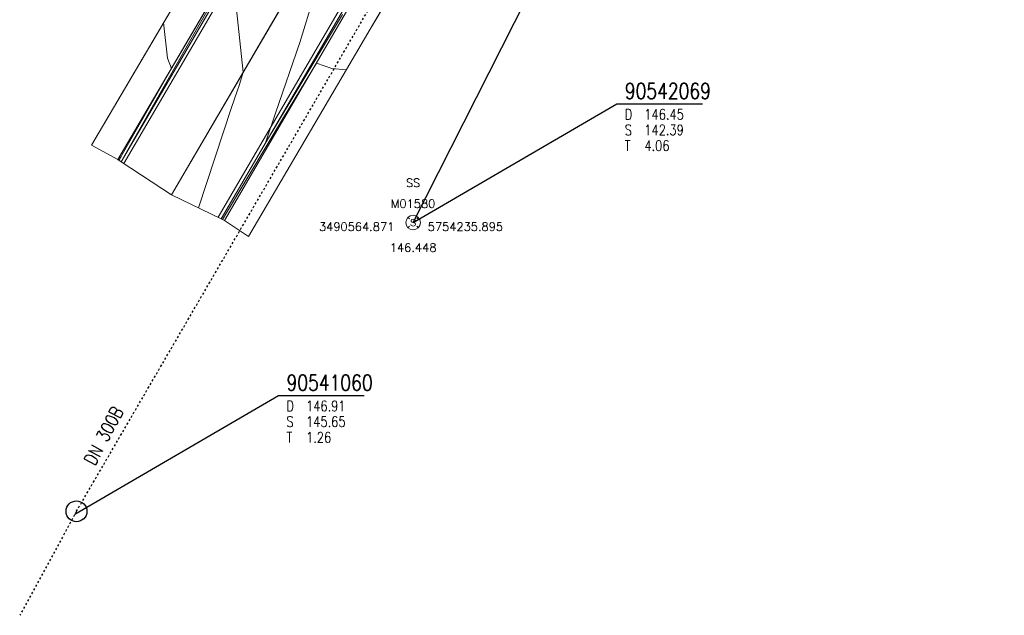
# Model space of a CAD drawing. Header units: metres. Extents: x 3490449 to 3490968, y 5754217 to 5754743.
# Tile 11 of 212: x 3490546 to 3490593, y 5754217 to 5754246. Entities that reach past the tile are written whole.
import ezdxf
from ezdxf.enums import TextEntityAlignment as Align

# ---------------------------------------------------------------- set-up
doc = ezdxf.new("R2010")
doc.units = ezdxf.units.M
doc.header["$LTSCALE"] = 0.25
doc.linetypes.add('Kartierung-07$0$AUSGEZOGEN', pattern=[0])
doc.linetypes.add('Kartierung-07$0$STRICHLINIE', pattern=[19.05, 12.7, -6.35])
for name, color, linetype, lineweight, true_color in [('Kartierung-07$0$$BRUCH', 7, 'Continuous', 18, 0x82563a), ('Kartierung-07$0$$HOEHEN_Haupt', 7, 'Continuous', 18, 0x82563a), ('Kartierung-07$0$$HOEHEN_Mittel', 7, 'Continuous', 18, 0x82563a), ('Kartierung-07$0$$P_INF_FL', 7, 'Kartierung-07$0$AUSGEZOGEN', 18, 0x82563a), ('Kartierung-07$0$$P_INF_H_Schacht', 7, 'Kartierung-07$0$AUSGEZOGEN', 18, 0x82563a), ('Kartierung-07$0$$P_INF_NR_Schacht', 7, 'Kartierung-07$0$AUSGEZOGEN', 18, 0x82563a), ('Kartierung-07$0$$P_INF_X', 7, 'Kartierung-07$0$AUSGEZOGEN', 18, 0x82563a), ('Kartierung-07$0$$PKT_SS', 7, 'Continuous', 18, 0x82563a), ('Kartierung-07$0$B_Befestigt', 7, 'Continuous', 18, 0x82563a), ('Kartierung-07$0$B_Bord', 7, 'Continuous', 18, 0x82563a), ('Kartierung-07$0$B_Gelaendeknick', 7, 'Continuous', 18, 0x82563a), ('Kartierung-07$0$B_Rinne', 7, 'Continuous', 18, 0x82563a), ('Kartierung-07$0$Hilfe_DGM', 7, 'Continuous', 18, 0x82563a), ('Kartierung-07$0$SYM_SS', 7, 'Kartierung-07$0$AUSGEZOGEN', 18, 0x82563a)]:
    doc.layers.add(name, color=color, linetype=linetype, lineweight=lineweight, true_color=true_color)
doc.layers.add('Kartierung-07$0$B_RW-Leitung', color=7, linetype='Kartierung-07$0$STRICHLINIE')
doc.layers.add('Kartierung-07$0$B_RW-Schacht', color=7, linetype='Continuous')
for name, color, linetype, true_color in [('Kartierung-07$0$B_RW-Leitung_Aus', 7, 'Kartierung-07$0$STRICHLINIE', 0x82563a), ('Kartierung-07$0$B_RW-Leitung_Schrift_Aus', 7, 'Kartierung-07$0$AUSGEZOGEN', 0x82563a), ('Kartierung-07$0$B_Schachtschrift_RW_AUS', 7, 'Continuous', 0x82563a), ('Kartierung-07$0$B_Schachtschrift_SW_AUS', 7, 'Continuous', 0x82563a), ('Kartierung-07$0$B_SW-Leitung_AUS', 7, 'Continuous', 0x82563a)]:
    doc.layers.add(name, color=color, linetype=linetype, true_color=true_color)
doc.styles.add('Kartierung-07$0$2', font='TXT')
doc.styles.add('Kartierung-07$0$STANDARD', font='romans.shx', dxfattribs={"width": 0.8})

# ---------------------------------------------------------------- blocks, each defined once
blk = doc.blocks.new('Kartierung-07$0$PKT_SS')
at = {"layer": 'Kartierung-07$0$SYM_SS'}
for p, q in [((-0.247, 0.247), (-0.177, 0.177)), ((0.177, 0.177), (0.247, 0.247)), ((0.177, 0.177), (0.247, 0.247)), ((-0.247, -0.247), (-0.177, -0.177)), ((0.177, -0.177), (0.247, -0.247))]:
    blk.add_line(p, q, dxfattribs=at)
blk.add_circle((0, 0), 0.35, dxfattribs=at)
at = {"layer": 'Kartierung-07$0$$P_INF_FL', "style": 'Kartierung-07$0$STANDARD'}
blk.add_attdef('CODE', text='', height=0.8, dxfattribs=at).set_placement((0, 1.7), align=Align.CENTER)
at = {"layer": 'Kartierung-07$0$$P_INF_H_Schacht', "style": 'Kartierung-07$0$STANDARD'}
blk.add_attdef('H', text='', height=0.8, dxfattribs=at).set_placement((0, -1.4), align=Align.CENTER)
at = {"layer": 'Kartierung-07$0$$P_INF_NR_Schacht', "style": 'Kartierung-07$0$STANDARD'}
blk.add_attdef('NR', text='', height=0.8, dxfattribs=at).set_placement((0, 0.7), align=Align.CENTER)
at = {"layer": 'Kartierung-07$0$$P_INF_X', "style": 'Kartierung-07$0$STANDARD'}
blk.add_attdef('X', text='', height=0.8, dxfattribs=at).set_placement((-0.9, -0.4), align=Align.RIGHT)
blk.add_attdef('Y', (0.7, -0.4), '', height=0.8, dxfattribs=at)
at = {"layer": 'Kartierung-07$0$SYM_SS', "style": 'Kartierung-07$0$2'}
blk.add_text('S', height=0.35, dxfattribs=at).set_placement((0, -0.178), align=Align.CENTER)
blk = doc.blocks.new('Kartierung-07$0$B_Schachtbeschriftung')
blk.add_line((0, 0), (8.186, 0))
at = {"style": 'Kartierung-07$0$STANDARD', "width": 0.8}
for s, p in [('D ', (0.75, -0.5)), ('S ', (0.75, -2)), ('T ', (0.75, -3.5))]:
    blk.add_text(s, height=1, dxfattribs=at).set_placement(p, align=Align.TOP_LEFT)
at = {"ltscale": 0.02, "style": 'Kartierung-07$0$STANDARD', "width": 0.8}
for tag, p, height in [('NUMMER', (0.759, 0.479), 1.5), ('DECKEL', (2.627, -1.5), 1), ('SOHLE', (2.625, -2.996), 1), ('TIEFE', (2.628, -4.501), 1)]:
    blk.add_attdef(tag, p, '', height=height, dxfattribs=at)
at = {"ltscale": 0.02, "style": 'Kartierung-07$0$STANDARD', "width": 0.8, "flags": 1}
blk.add_attdef('FOTO', (1.057, -6.131), '', height=1, dxfattribs=at)

msp = doc.modelspace()

# ---------------------------------------------------------------- linework, layer by layer
at = {"layer": 'Kartierung-07$0$$BRUCH', "ltscale": 0.02}
for p, q in [((3490568.155, 5754254.228), (3490562.813, 5754245.144)), ((3490549.495, 5754239.59), (3490557.123, 5754252.582)), ((3490549.495, 5754239.59), (3490557.123, 5754252.582)), ((3490550.76, 5754238.91), (3490558.369, 5754251.889)), ((3490558.496, 5754251.805), (3490550.91, 5754238.801)), ((3490553.315, 5754237.216), (3490559.244, 5754247.361)), ((3490555.689, 5754236.077), (3490561.424, 5754245.892)), ((3490561.571, 5754245.8), (3490555.856, 5754235.995)), ((3490562.813, 5754245.144), (3490557.002, 5754235.231))]:
    msp.add_line(p, q, dxfattribs=at)
at = {"layer": 'Kartierung-07$0$$HOEHEN_Haupt', "ltscale": 0.02}
msp.add_lwpolyline([(3490560.135, 5754246.761), (3490559.459, 5754244.515), (3490558.299, 5754241.132), (3490557.813, 5754239.712), (3490558.367, 5754240.635), (3490558.572, 5754240.976), (3490559.036, 5754241.751), (3490561.494, 5754245.848)], dxfattribs=at)
at = {"layer": 'Kartierung-07$0$$HOEHEN_Mittel', "ltscale": 0.02}
for points in [[(3490550.91, 5754238.801), (3490550.91, 5754238.801), (3490551.088, 5754239.115), (3490551.234, 5754239.371), (3490554.638, 5754245.348), (3490555.727, 5754247.256), (3490556.403, 5754248.442), (3490557.11, 5754249.68), (3490557.299, 5754250.011), (3490557.471, 5754250.312), (3490558.123, 5754251.452), (3490558.177, 5754251.546), (3490558.372, 5754251.887), (3490558.373, 5754251.889), (3490558.552, 5754252.203), (3490558.582, 5754252.805), (3490558.632, 5754253.768), (3490558.722, 5754255.301), (3490557.368, 5754253.139), (3490557.36, 5754253.127), (3490557.074, 5754252.669)], [(3490554.618, 5754236.591), (3490556.195, 5754241.401), (3490556.463, 5754242.183), (3490556.569, 5754242.491), (3490556.75, 5754243.094), (3490556.429, 5754246.085)], [(3490552.942, 5754245.46), (3490553.133, 5754243.759), (3490553.314, 5754243.266), (3490550.967, 5754239.151), (3490550.911, 5754239.052), (3490550.809, 5754238.874)], [(3490555.758, 5754236.043), (3490557.017, 5754238.14), (3490558.681, 5754240.916), (3490560.244, 5754243.524), (3490560.991, 5754243.257), (3490561.67, 5754243.194)]]:
    msp.add_lwpolyline(points, dxfattribs=at)
at = {"layer": 'Kartierung-07$0$B_Befestigt', "ltscale": 0.02}
for points in [[(3490549.495, 5754239.59), (3490557.123, 5754252.582), (3490564.747, 5754265.551), (3490572.402, 5754278.71), (3490579.96, 5754291.559), (3490584.847, 5754299.122), (3490588.436, 5754304.161), (3490591.771, 5754308.192), (3490595.692, 5754312.261), (3490596.569, 5754313.154), (3490598.513, 5754314.58), (3490600.554, 5754316.275), (3490601.472, 5754316.763), (3490604.711, 5754319.042), (3490609.298, 5754321.701), (3490614.926, 5754324.795)], [(3490572.896, 5754262.385), (3490568.155, 5754254.228), (3490562.813, 5754245.144), (3490557.002, 5754235.231)]]:
    msp.add_lwpolyline(points, dxfattribs=at)
at = {"layer": 'Kartierung-07$0$B_Bord', "ltscale": 0.02}
for points in [[(3490596.317, 5754310.717), (3490592.839, 5754307.086), (3490589.655, 5754303.229), (3490586.128, 5754298.321), (3490581.323, 5754290.732), (3490573.667, 5754277.745), (3490566.075, 5754264.769), (3490558.496, 5754251.805), (3490550.91, 5754238.801)], [(3490555.689, 5754236.077), (3490561.424, 5754245.892), (3490566.769, 5754255.024), (3490571.562, 5754263.199), (3490579.17, 5754276.179), (3490587.137, 5754289.594), (3490590.605, 5754295.105), (3490594.142, 5754299.985), (3490597.348, 5754303.855), (3490600.883, 5754307.417), (3490604.026, 5754309.921)]]:
    msp.add_lwpolyline(points, dxfattribs=at)
at = {"layer": 'Kartierung-07$0$B_Gelaendeknick', "ltscale": 0.02}
for points in [[(3490550.76, 5754238.91), (3490558.369, 5754251.889), (3490565.924, 5754264.86), (3490573.518, 5754277.856), (3490581.158, 5754290.814), (3490586.012, 5754298.471), (3490589.509, 5754303.34), (3490592.732, 5754307.223), (3490596.195, 5754310.85), (3490596.954, 5754311.547), (3490599.257, 5754313.49), (3490601.669, 5754315.283), (3490602.509, 5754315.872), (3490605.302, 5754317.745), (3490609.265, 5754320.169), (3490610.127, 5754320.671), (3490615.418, 5754323.625)], [(3490553.315, 5754237.216), (3490559.244, 5754247.361), (3490564.696, 5754256.701), (3490568.638, 5754263.736), (3490576.42, 5754276.795), (3490584.244, 5754289.999), (3490588.449, 5754296.593), (3490591.906, 5754301.41), (3490595.078, 5754305.506), (3490599.001, 5754309.324), (3490603.731, 5754312.922), (3490612.239, 5754318.337)], [(3490610.828, 5754314.207), (3490609.47, 5754313.398), (3490604.954, 5754310.352), (3490604.133, 5754309.768), (3490601.005, 5754307.292), (3490597.454, 5754303.707), (3490594.278, 5754299.883), (3490590.773, 5754295.001), (3490587.306, 5754289.497), (3490579.329, 5754276.099), (3490571.682, 5754263.141), (3490566.896, 5754254.962), (3490561.571, 5754245.8), (3490555.856, 5754235.995)]]:
    msp.add_lwpolyline(points, dxfattribs=at)
at = {"layer": 'Kartierung-07$0$B_Rinne', "ltscale": 0.02}
msp.add_lwpolyline([(3490596.433, 5754310.606), (3490592.959, 5754306.98), (3490589.782, 5754303.131), (3490586.261, 5754298.231), (3490581.46, 5754290.649), (3490573.805, 5754277.664), (3490566.213, 5754264.688), (3490558.634, 5754251.724), (3490551.048, 5754238.72)], dxfattribs=at)
msp.add_lwpolyline([(3490555.551, 5754236.158), (3490561.286, 5754245.973, -0.000185), (3490561.286, 5754245.973), (3490566.631, 5754255.105, -0.000185), (3490566.631, 5754255.105), (3490571.424, 5754263.28), (3490579.032, 5754276.26), (3490587, 5754289.677), (3490590.472, 5754295.195), (3490594.015, 5754300.083), (3490597.229, 5754303.963), (3490600.776, 5754307.536), (3490603.926, 5754310.046)], format="xyb", dxfattribs=at)
at = {"layer": 'Kartierung-07$0$B_RW-Leitung', "ltscale": 0.01}
msp.add_lwpolyline([(3490548.777, 5754222.078), (3490546.062, 5754217.102)], dxfattribs=at)
at = {"layer": 'Kartierung-07$0$B_RW-Leitung_Aus', "ltscale": 0.02}
msp.add_line((3490548.777, 5754222.078), (3490568.251, 5754255.557), dxfattribs=at)
at = {"layer": 'Kartierung-07$0$B_RW-Schacht', "ltscale": 0.02}
msp.add_circle((3490548.777, 5754222.078), 0.5, dxfattribs=at)
at = {"layer": 'Kartierung-07$0$B_Schachtschrift_RW_AUS', "ltscale": 0.02}
msp.add_line((3490548.7, 5754221.939, 146.906), (3490558.441, 5754227.617, 1.129), dxfattribs=at)
at = {"layer": 'Kartierung-07$0$B_Schachtschrift_SW_AUS', "ltscale": 0.02}
msp.add_line((3490564.871, 5754235.895, 146.448), (3490574.612, 5754241.573, 0.671), dxfattribs=at)
at = {"layer": 'Kartierung-07$0$B_SW-Leitung_AUS', "ltscale": 0.02}
msp.add_line((3490564.871, 5754235.895, 146.448), (3490578.726, 5754263.265, 145.777), dxfattribs=at)
at = {"layer": 'Kartierung-07$0$Hilfe_DGM', "ltscale": 0.02}
msp.add_lwpolyline([(3490588.446, 5754288.624), (3490580.44, 5754275.257), (3490572.896, 5754262.385), (3490568.155, 5754254.228), (3490562.813, 5754245.144), (3490557.002, 5754235.231), (3490555.856, 5754235.995), (3490555.689, 5754236.077), (3490553.315, 5754237.216), (3490550.91, 5754238.801), (3490550.76, 5754238.91), (3490549.495, 5754239.59), (3490557.123, 5754252.582), (3490556.056, 5754254.476), (3490555.706, 5754254.669), (3490561.098, 5754264.457), (3490566.293, 5754272.881), (3490566.633, 5754272.671), (3490572.402, 5754278.71), (3490579.96, 5754291.559)], dxfattribs=at)

# ---------------------------------------------------------------- block references
at = {"layer": 'Kartierung-07$0$$PKT_SS'}
ref = msp.add_blockref('Kartierung-07$0$PKT_SS', (3490564.871, 5754235.895, 146.448), dxfattribs=at)
ref.add_attrib('Y', '5754235.895', (3490565.571, 5754235.495, 146.448), dxfattribs={"layer": 'Kartierung-07$0$$P_INF_X', "height": 0.4, "style": 'Kartierung-07$0$STANDARD'})
ref.add_attrib('X', '3490564.871', dxfattribs={"layer": 'Kartierung-07$0$$P_INF_X', "height": 0.4, "style": 'Kartierung-07$0$STANDARD'}).set_placement((3490563.971, 5754235.495, 146.448), align=Align.RIGHT)
ref.add_attrib('H', '146.448', dxfattribs={"layer": 'Kartierung-07$0$$P_INF_H_Schacht', "height": 0.4, "style": 'Kartierung-07$0$STANDARD'}).set_placement((3490564.871, 5754234.495, 146.448), align=Align.CENTER)
ref.add_attrib('CODE', 'SS', dxfattribs={"layer": 'Kartierung-07$0$$P_INF_FL', "height": 0.4, "style": 'Kartierung-07$0$STANDARD'}).set_placement((3490564.871, 5754237.595, 146.448), align=Align.CENTER)
ref.add_attrib('NR', 'M01580', dxfattribs={"layer": 'Kartierung-07$0$$P_INF_NR_Schacht', "height": 0.4, "style": 'Kartierung-07$0$STANDARD'}).set_placement((3490564.871, 5754236.595, 146.448), align=Align.CENTER)
at = {"layer": 'Kartierung-07$0$B_Schachtschrift_RW_AUS', "ltscale": 0.02, "xscale": 0.5, "yscale": 0.5, "zscale": 0.5}
msp.add_blockref('Kartierung-07$0$B_Schachtbeschriftung', (3490558.441, 5754227.617, 1.129), dxfattribs=at).add_auto_attribs({'NUMMER': '90541060', 'DECKEL': '146.91', 'SOHLE': '145.65', 'TIEFE': '1.26'})
at = {"layer": 'Kartierung-07$0$B_Schachtschrift_SW_AUS', "ltscale": 0.02, "xscale": 0.5, "yscale": 0.5, "zscale": 0.5}
msp.add_blockref('Kartierung-07$0$B_Schachtbeschriftung', (3490574.612, 5754241.573, 0.671), dxfattribs=at).add_auto_attribs({'NUMMER': '90542069', 'DECKEL': '146.45', 'SOHLE': '142.39', 'TIEFE': '4.06'})

# ---------------------------------------------------------------- texts
at = {"layer": 'Kartierung-07$0$B_RW-Leitung_Schrift_Aus', "ltscale": 0.02, "style": 'Kartierung-07$0$STANDARD', "width": 0.8}
msp.add_text('DN 300B', height=0.625, rotation=62.1424, dxfattribs=at).set_placement((3490549.652, 5754224.223))

doc.saveas('drawing.dxf')
